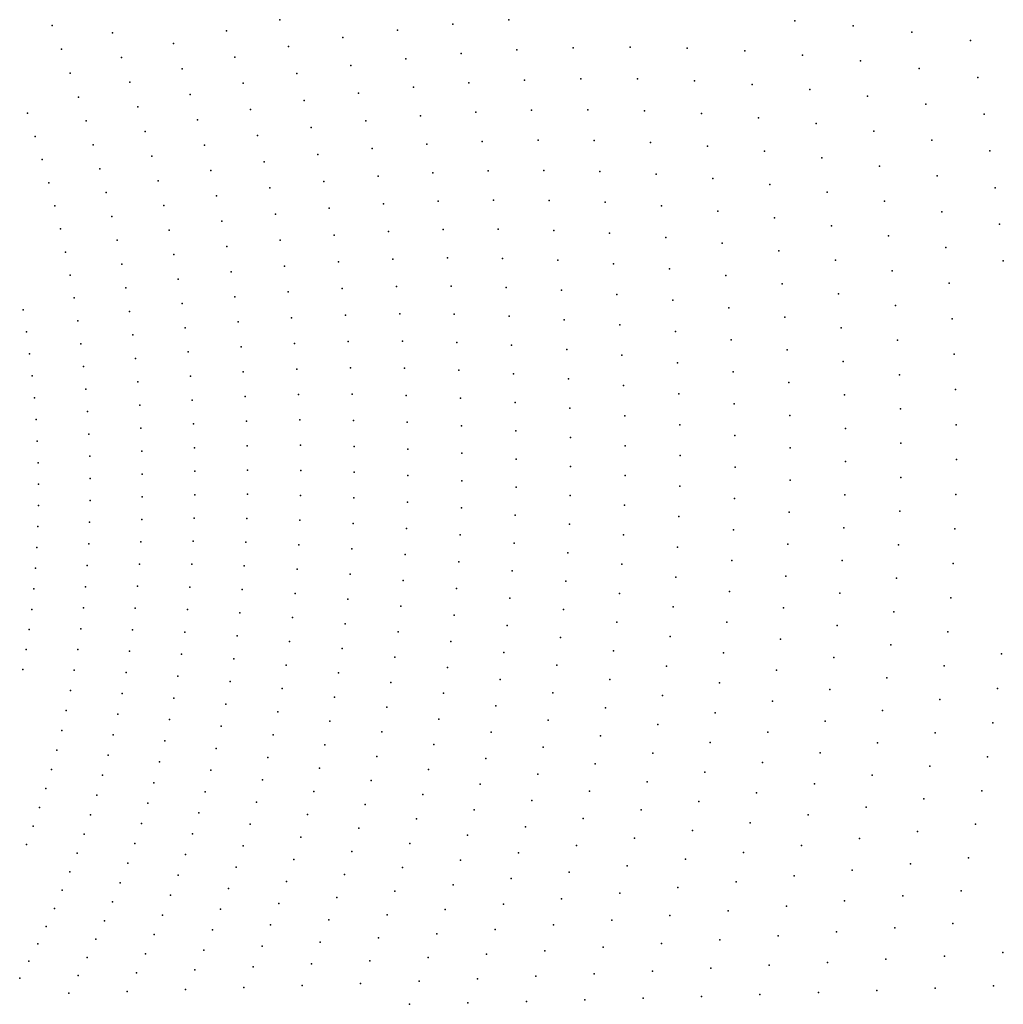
# Model space of a CAD drawing. Header units: metres. Extents: x -51 to 51, y -51 to 51.
# Tile 37 of 46: x 6.34 to 12.69, y 0.02 to 6.37. Entities that reach past the tile are written whole.
import ezdxf

# ---------------------------------------------------------------- set-up
doc = ezdxf.new("R2010")
doc.units = ezdxf.units.M
for name, color, linetype in [('CLASS_2_GROUND', 7, 'CONTINUOUS'), ('CLASS_3_LOW_VEGETATION', 7, 'CONTINUOUS'), ('CLASS_4_MED_VEGETATION', 7, 'CONTINUOUS')]:
    doc.layers.add(name, color=color, linetype=linetype)

msp = doc.modelspace()

# ---------------------------------------------------------------- linework, layer by layer
at = {"layer": 'CLASS_2_GROUND'}
for p in [(6.45898, 3.237624, 62.25), (6.455678, 3.101364, 61.619999), (6.449638, 2.966137, 60.989998), (6.440893, 2.831996, 60.359997), (6.429641, 2.698601, 59.73), (6.415582, 2.566789, 59.099998), (6.748938, 2.576436, 62.239998), (6.398926, 2.436218, 58.469997), (6.732047, 2.441201, 61.609997), (6.37971, 2.306938, 57.84), (6.712676, 2.306859, 60.98), (6.357972, 2.178997, 57.209999), (6.690571, 2.174278, 60.349998), (6.665924, 2.043096, 59.719997), (6.638775, 1.913362, 59.09), (6.97154, 1.889278, 62.23), (6.609165, 1.785121, 58.459999), (6.941224, 1.756423, 61.599998), (6.577239, 1.65802, 57.829998), (6.908429, 1.625124, 60.969997), (6.542829, 1.532906, 57.199997), (6.873199, 1.495428, 60.34), (6.506088, 1.40942, 56.57), (6.835577, 1.367378, 59.709999), (6.467063, 1.287606, 55.939999), (6.795688, 1.240603, 59.079998), (6.425799, 1.167505, 55.309998), (7.124308, 1.183857, 62.219997), (6.753416, 1.115977, 58.449997), (6.382407, 1.048767, 54.68), (7.080882, 1.054708, 61.59), (6.708891, 0.993125, 57.82), (7.035142, 0.927355, 60.959999), (6.662164, 0.872088, 57.189999), (6.987191, 0.801412, 60.329998), (6.61328, 0.752902, 56.559998), (6.936968, 0.677776, 59.699997), (6.562329, 0.635208, 55.93), (6.509275, 0.519844, 55.299999), (6.884581, 0.556056, 59.07), (7.205895, 0.466809, 62.209999), (6.454216, 0.406445, 54.669998), (6.83008, 0.436289, 58.439999), (6.773516, 0.318511, 57.809998), (7.149815, 0.34222, 61.579998), (6.3972, 0.295043, 54.039997), (6.714952, 0.202348, 57.18), (7.091586, 0.220089, 60.949997), (6.338281, 0.185673, 53.41), (6.654409, 0.088658, 56.549999), (7.031289, 0.100011, 60.32)]:
    msp.add_point(p, dxfattribs=at)
at = {"layer": 'CLASS_3_LOW_VEGETATION'}
for p in [(8.017557, 6.374781, 92.43), (9.494904, 6.374083, 104.360001), (11.340858, 6.367182, 120.059998), (6.548133, 6.33788, 81.129997), (7.67215, 6.302632, 89.290001), (8.777016, 6.30689, 98.079994), (9.134071, 6.345679, 101.220001), (11.71688, 6.335389, 123.199997), (6.93784, 6.288949, 83.639999), (8.423187, 6.258911, 94.939995), (6.607698, 6.183917, 80.5), (7.331532, 6.220682, 86.150002), (8.073568, 6.200798, 91.799995), (9.547392, 6.180004, 103.729996), (9.910731, 6.193817, 106.869995), (10.277615, 6.196342, 110.009995), (10.646298, 6.189957, 113.149994), (11.017309, 6.173374, 116.290001), (6.995145, 6.129972, 83.009995), (7.727617, 6.133669, 88.659996), (8.829972, 6.122633, 97.449997), (9.187063, 6.156245, 100.589996), (11.390416, 6.146518, 119.43), (11.765385, 6.10932, 122.57), (7.386298, 6.056675, 85.519997), (8.475965, 6.079784, 94.309998), (6.66395, 6.029755, 79.869995), (8.126011, 6.026744, 91.169998), (9.596789, 5.984793, 103.099998), (9.959786, 5.993332, 106.239998), (10.325416, 5.991799, 109.379997), (10.693444, 5.980114, 112.519997), (7.049443, 5.970427, 82.379997), (7.77995, 5.964159, 88.029999), (8.879229, 5.938386, 96.82), (9.236284, 5.966831, 99.959999), (11.064371, 5.95685, 115.659996), (11.436503, 5.924592, 118.799995), (6.716901, 5.875459, 79.239998), (7.437637, 5.892596, 84.889999), (8.174898, 5.852689, 90.540001), (8.525478, 5.90014, 93.68), (11.810338, 5.881968, 121.939995), (7.100009, 5.811239, 81.75), (7.828424, 5.795118, 87.400002), (9.641626, 5.790861, 102.470001), (10.004914, 5.792964, 105.610001), (10.36997, 5.786136, 108.75), (6.3896, 5.771059, 76.099998), (7.485562, 5.728511, 84.259995), (8.924801, 5.754224, 96.189995), (9.282102, 5.776946, 99.329994), (10.737268, 5.769124, 111.889999), (11.106579, 5.741858, 115.029999), (6.766562, 5.721098, 78.610001), (8.220244, 5.678702, 89.909996), (8.571008, 5.721088, 93.049995), (11.477667, 5.704268, 118.169998), (6.438206, 5.621453, 75.470001), (7.14723, 5.652049, 81.119995), (7.873428, 5.626141, 86.769997), (9.683357, 5.595931, 101.839996), (11.850986, 5.654847, 121.309998), (12.224915, 5.596385, 124.449997), (6.813285, 5.566324, 77.979996), (7.530427, 5.564032, 83.629997), (8.612943, 5.542183, 92.419998), (8.966707, 5.570217, 95.559998), (9.323815, 5.58779, 98.699997), (10.045449, 5.594011, 104.979996), (10.409859, 5.581953, 108.119995), (10.777034, 5.558366, 111.259995), (6.483601, 5.471853, 74.839996), (7.19112, 5.492923, 80.489998), (8.262403, 5.504351, 89.279999), (11.145379, 5.52577, 114.399994), (11.515343, 5.482829, 117.540001), (6.856396, 5.41203, 77.349998), (7.914979, 5.457298, 86.139999), (11.886687, 5.429486, 120.68), (7.571558, 5.400141, 83), (8.6513, 5.363493, 91.790001), (9.005293, 5.385884, 94.93), (9.361808, 5.398871, 98.07), (9.720943, 5.401843, 101.209999), (10.082801, 5.394104, 104.349998), (10.446489, 5.37679, 107.489998), (10.812107, 5.349236, 110.629997), (12.259174, 5.365686, 123.82), (6.525801, 5.322328, 74.209999), (7.231694, 5.333929, 79.860001), (7.953094, 5.288658, 85.509995), (8.30071, 5.330708, 88.650002), (11.179419, 5.311379, 113.769997), (6.89626, 5.25787, 76.720001), (7.609322, 5.236449, 82.369995), (11.548831, 5.26175, 116.909996), (6.565135, 5.172538, 73.580002), (7.269287, 5.174689, 79.229996), (8.335528, 5.157342, 88.019997), (8.6861, 5.185087, 91.159996), (9.03991, 5.202396, 94.299995), (9.3961, 5.210264, 97.439995), (9.755075, 5.207485, 100.579994), (10.115649, 5.195771, 103.720001), (10.479177, 5.171986, 106.860001), (11.918814, 5.203067, 120.049995), (6.932893, 5.103908, 76.089996), (7.988104, 5.1198, 84.879997), (10.843843, 5.139173, 110), (11.210041, 5.096036, 113.139999), (12.28978, 5.133916, 123.189995), (6.600982, 5.023351, 72.949997), (7.643738, 5.073022, 81.739998), (11.577538, 5.04252, 116.279999), (7.303274, 5.016154, 78.599998), (8.36688, 4.984321, 87.389999), (8.717668, 5.006505, 90.529999), (9.07092, 5.019274, 93.669998), (9.426713, 5.022036, 96.809998), (9.785125, 5.014118, 99.949997), (10.145308, 4.99662, 103.089996), (10.507339, 4.9689, 106.229996), (11.946095, 4.978573, 119.419998), (6.966314, 4.950211, 75.459999), (7.674825, 4.909928, 81.110001), (8.019393, 4.951764, 84.25), (10.870981, 4.930896, 109.369995), (12.316071, 4.902647, 122.559998), (6.633684, 4.87443, 72.32), (7.334001, 4.857949, 77.970001), (9.098344, 4.836587, 93.040001), (9.453964, 4.833682, 96.18), (11.236597, 4.881179, 112.509995), (6.996834, 4.796415, 74.830002), (8.047306, 4.784132, 83.619995), (8.394786, 4.81171, 86.759995), (8.745404, 4.828874, 89.900002), (9.811446, 4.821219, 99.32), (10.171144, 4.797954, 102.459999), (11.602748, 4.822395, 115.649994), (6.663259, 4.725839, 71.689995), (7.702894, 4.74676, 80.479996), (10.532235, 4.765042, 105.599998), (10.89478, 4.721828, 108.739998), (11.969796, 4.753171, 118.790001), (7.023881, 4.643436, 74.199997), (7.361486, 4.700136, 77.339996), (8.769647, 4.651733, 89.269997), (9.122205, 4.654404, 92.409996), (9.477277, 4.646424, 95.549995), (11.258541, 4.668257, 111.879997), (12.337504, 4.673464, 121.93), (7.727378, 4.584524, 79.849998), (8.071865, 4.616969, 82.989998), (8.419553, 4.639064, 86.129997), (9.834064, 4.62886, 98.689995), (10.1929, 4.600467, 101.829994), (11.62328, 4.60428, 115.019997), (6.689728, 4.577641, 71.059998), (7.385756, 4.542781, 76.709999), (10.552704, 4.563054, 104.970001), (11.989309, 4.528392, 118.159996), (6.359804, 4.502017, 67.919998), (7.047777, 4.490912, 73.57), (8.440626, 4.467475, 85.5), (8.790423, 4.47515, 88.639999), (9.142801, 4.472235, 91.779999), (9.496982, 4.459755, 94.919998), (10.914635, 4.513367, 108.110001), (11.277065, 4.454597, 111.25), (6.713382, 4.429487, 70.43), (7.748601, 4.422813, 79.220001), (8.093094, 4.450339, 82.360001), (9.853005, 4.437109, 98.059998), (10.210907, 4.403612, 101.199997), (12.355273, 4.443435, 121.299995), (6.382524, 4.358995, 67.290001), (7.068545, 4.338906, 72.939995), (7.407098, 4.385494, 76.080002), (10.56991, 4.360432, 104.339996), (11.640312, 4.385414, 114.389999), (6.733696, 4.282258, 69.799995), (7.766587, 4.261692, 78.589996), (8.11128, 4.283814, 81.729996), (8.458327, 4.296496, 84.869995), (8.807757, 4.299189, 88.009995), (9.159602, 4.291261, 91.150002), (9.513105, 4.273743, 94.290001), (10.930048, 4.306919, 107.479996), (12.004137, 4.305777, 117.529999), (6.402247, 4.216491, 66.659996), (7.424994, 4.229243, 75.449997), (9.868554, 4.245432, 97.43), (10.225193, 4.207456, 100.57), (11.291084, 4.243026, 110.619995), (12.368298, 4.215652, 120.669998), (6.750974, 4.135607, 69.169998), (7.086211, 4.187479, 72.309998), (10.5833, 4.158535, 103.709999), (11.653287, 4.16729, 113.759995), (6.419247, 4.074172, 66.029999), (7.439745, 4.073637, 74.82), (7.781361, 4.101224, 77.959999), (8.125916, 4.118445, 81.099998), (8.472682, 4.126192, 84.239998), (8.821928, 4.123379, 87.379997), (9.172919, 4.110993, 90.519997), (9.525676, 4.088456, 93.659996), (10.942126, 4.099892, 106.849998), (12.015387, 4.082475, 116.899994), (7.101045, 4.036259, 71.68), (9.880209, 4.055104, 96.799995), (10.235787, 4.012071, 99.939995), (11.301689, 4.03086, 109.989998), (6.76524, 3.989593, 68.540001), (8.1373, 3.953801, 80.470001), (8.483716, 3.956625, 83.610001), (8.832448, 3.948859, 86.75), (10.592421, 3.958725, 103.079994), (11.661749, 3.951404, 113.129997), (12.377661, 3.987173, 120.040001), (6.433043, 3.932883, 65.400002), (7.112573, 3.886173, 71.049995), (7.451381, 3.918737, 74.189995), (7.793192, 3.940996, 77.330002), (9.18278, 3.931497, 89.889999), (9.53496, 3.903377, 93.029999), (10.949872, 3.895025, 106.220001), (6.77652, 3.844276, 67.909996), (9.888272, 3.86559, 96.169998), (10.242719, 3.817524, 99.309998), (11.308367, 3.81955, 109.360001), (12.022065, 3.861491, 116.269997), (6.443918, 3.792288, 64.769997), (7.459926, 3.764605, 73.559998), (7.801618, 3.782019, 76.699997), (8.145463, 3.789946, 79.839996), (8.491693, 3.787343, 82.979996), (8.839612, 3.775159, 86.119995), (9.189217, 3.752836, 89.259995), (10.598292, 3.758489, 102.449997), (12.382853, 3.759582, 119.409996), (6.785068, 3.699302, 67.279999), (7.121077, 3.736847, 70.419998), (9.540502, 3.719738, 92.400002), (10.954291, 3.689716, 105.589996), (11.666722, 3.734985, 112.5), (6.451901, 3.652448, 64.139999), (8.150433, 3.62694, 79.209999), (9.892772, 3.676956, 95.540001), (12.025172, 3.639965, 115.639999), (7.126588, 3.588341, 69.790001), (7.465632, 3.610844, 72.93), (7.806917, 3.623879, 76.07), (8.496168, 3.619442, 82.349998), (8.843448, 3.602339, 85.489998), (9.192476, 3.574516, 88.629997), (10.24624, 3.623258, 98.68), (11.310707, 3.610547, 108.729996), (6.457019, 3.513418, 63.509998), (6.790453, 3.555555, 66.650002), (9.542579, 3.53702, 91.769997), (10.600223, 3.559832, 101.82), (11.667299, 3.520952, 111.869995), (12.383474, 3.534467, 118.779999), (7.129135, 3.440712, 69.159996), (7.468079, 3.458425, 72.299995), (7.809121, 3.466637, 75.439995), (8.152452, 3.464347, 78.580002), (8.497415, 3.452467, 81.720001), (9.893741, 3.489268, 94.909996), (10.954917, 3.485372, 104.959999), (6.459508, 3.374862, 62.879997), (6.792939, 3.412681, 66.019997), (8.843988, 3.430462, 84.860001), (9.192144, 3.397719, 88), (10.245931, 3.430589, 98.049995), (11.309651, 3.401161, 108.099998), (12.024244, 3.419438, 115.009995), (7.467527, 3.306951, 71.669998), (7.808262, 3.310351, 74.809998), (9.541228, 3.355289, 91.139999), (10.598487, 3.362178, 101.189995), (11.664402, 3.306527, 111.239998), (12.380451, 3.308879, 118.149994), (6.792557, 3.270734, 65.389999), (7.128949, 3.293584, 68.529999), (8.151119, 3.303221, 77.949997), (8.495466, 3.286478, 81.089996), (8.841466, 3.259052, 84.229996), (9.891415, 3.301987, 94.279999), (10.951384, 3.283398, 104.329994), (9.188483, 3.221949, 87.369995), (10.242056, 3.23896, 97.419998), (11.304379, 3.194223, 107.470001), (12.018927, 3.20145, 114.379997), (6.789338, 3.129771, 64.760002), (7.125653, 3.147883, 67.900002), (7.464011, 3.156478, 71.040001), (7.804564, 3.154602, 74.18), (8.146692, 3.143125, 77.32), (8.490355, 3.121537, 80.459999), (9.536481, 3.174609, 90.509995), (9.885412, 3.116387, 93.650002), (10.593119, 3.165593, 100.559998), (8.835505, 3.089247, 83.599998), (10.944551, 3.081189, 103.699997), (11.657608, 3.093206, 110.610001), (12.372982, 3.085912, 117.519997), (6.783499, 2.989434, 64.129997), (7.119491, 3.003229, 67.269997), (7.457563, 3.007065, 70.409996), (7.797668, 3.000403, 73.549995), (9.181527, 3.047268, 86.739998), (9.528556, 2.994458, 89.879997), (10.234653, 3.048435, 96.790001), (8.139203, 2.984117, 76.689995), (8.482297, 2.957183, 79.830002), (9.875981, 2.931926, 93.019997), (10.584334, 2.969496, 99.93), (11.295729, 2.98704, 106.839996), (12.01006, 2.983136, 113.75), (8.826352, 2.920568, 82.970001), (9.171312, 2.873735, 86.110001), (10.933678, 2.881483, 103.07), (11.646601, 2.882481, 109.979996), (12.361883, 2.862619, 116.889999), (6.7747, 2.850604, 63.5), (7.110495, 2.859679, 66.639999), (7.448392, 2.858311, 69.779999), (7.787808, 2.847332, 72.919998), (8.128686, 2.826254, 76.059998), (9.517112, 2.816064, 89.25), (10.223754, 2.859078, 96.159996), (8.470957, 2.794512, 79.199997), (8.814042, 2.753075, 82.339996), (9.863162, 2.748666, 92.389999), (10.571798, 2.775246, 99.299995), (11.283321, 2.781061, 106.209999), (11.996929, 2.7675, 113.119995), (6.763168, 2.71292, 62.869999), (7.098702, 2.717285, 66.010002), (7.436177, 2.711183, 69.150002), (7.775025, 2.695446, 72.290001), (9.15804, 2.700852, 85.479996), (10.919531, 2.681676, 102.439995), (11.632151, 2.671576, 109.349998), (8.115342, 2.669097, 75.43), (8.456562, 2.633062, 78.57), (9.50238, 2.638906, 88.619995), (10.209562, 2.67033, 95.529999), (12.34679, 2.640581, 116.259995), (7.084305, 2.575669, 65.379997), (7.421136, 2.565277, 68.519997), (7.759353, 2.544799, 71.659996), (8.798613, 2.586826, 81.709999), (9.846989, 2.56667, 91.759995), (10.555739, 2.582259, 98.669998), (11.266884, 2.577731, 105.579994), (11.980273, 2.551681, 112.489998), (8.098873, 2.513694, 74.799995), (9.141409, 2.529797, 84.849998), (10.191778, 2.4835, 94.900002), (10.901621, 2.483836, 101.809998), (7.067019, 2.435748, 64.75), (7.403309, 2.420648, 67.889999), (8.439151, 2.47289, 77.939995), (8.78025, 2.421341, 81.080002), (9.4844, 2.463042, 87.989998), (11.613616, 2.463399, 108.720001), (12.327447, 2.421375, 115.629997), (7.740977, 2.394973, 71.029999), (8.079491, 2.359603, 74.169998), (9.121632, 2.360068, 84.220001), (9.827648, 2.385398, 91.129997), (10.536198, 2.390601, 98.040001), (11.247108, 2.374361, 104.949997), (7.047049, 2.297141, 64.119995), (8.418761, 2.314051, 77.309998), (10.170615, 2.298025, 94.269997), (11.959767, 2.337216, 111.860001), (7.382734, 2.277349, 67.260002), (7.719635, 2.246966, 70.400002), (8.758686, 2.257751, 80.449997), (9.463209, 2.288531, 87.360001), (10.880301, 2.286694, 101.18), (11.591663, 2.25518, 108.089996), (12.673427, 2.280658, 118.769997), (8.057233, 2.206878, 73.540001), (9.098749, 2.191723, 83.589996), (9.804875, 2.206111, 90.5), (10.513212, 2.200331, 97.409996), (11.22343, 2.173765, 104.32), (12.304509, 2.202058, 115), (7.024432, 2.159899, 63.489998), (7.359581, 2.134979, 66.629997), (7.69552, 2.100358, 69.769997), (8.395565, 2.156088, 76.68), (9.438978, 2.114856, 86.729996), (10.146114, 2.113967, 93.639999), (11.935193, 2.125627, 111.229996), (8.032143, 2.055572, 72.909996), (8.734123, 2.095573, 79.82), (10.855324, 2.091644, 100.549995), (11.566009, 2.048406, 107.459999), (12.6479, 2.056514, 118.139999), (6.99921, 2.02407, 62.859997), (7.333622, 1.994491, 66), (8.369331, 2.000081, 76.049995), (9.072803, 2.024817, 82.959999), (9.778871, 2.028266, 89.869995), (10.486948, 2.010873, 96.779999), (11.196446, 1.973264, 103.689995), (12.277457, 1.985705, 114.369995), (7.668677, 1.955199, 69.139999), (8.7066, 1.934862, 79.189995), (9.411481, 1.943228, 86.099998), (10.118319, 1.931385, 93.009995), (11.90714, 1.914066, 110.599998), (7.305037, 1.855483, 65.369995), (8.004375, 1.905248, 72.279999), (8.340242, 1.845568, 75.419998), (9.043946, 1.858853, 82.330002), (9.749676, 1.851922, 89.239998), (10.826881, 1.898082, 99.919998), (11.53647, 1.84455, 106.829994), (7.639144, 1.81154, 68.510002), (10.457191, 1.823568, 96.150002), (12.618434, 1.833883, 117.509995), (7.273868, 1.718002, 64.739998), (7.973733, 1.756936, 71.650002), (8.67616, 1.775671, 78.559998), (9.380898, 1.773124, 85.470001), (10.087376, 1.749721, 92.379997), (11.16591, 1.774294, 103.059998), (12.246843, 1.769383, 113.739998), (7.607069, 1.668965, 67.879997), (8.308342, 1.692601, 74.790001), (9.011987, 1.694992, 81.699997), (9.717333, 1.677134, 88.610001), (10.795017, 1.70607, 99.290001), (11.875153, 1.705508, 109.970001), (7.940383, 1.610195, 71.019997), (8.642943, 1.617526, 77.93), (9.347274, 1.6046, 84.839996), (10.424117, 1.637833, 95.519997), (11.503566, 1.640855, 106.199997), (12.584879, 1.614369, 116.879997), (7.240159, 1.582097, 64.110001), (7.572282, 1.528452, 67.25), (8.273673, 1.541231, 74.159996), (8.977092, 1.532733, 81.07), (10.053103, 1.570266, 91.75), (11.131671, 1.578276, 102.43), (12.212443, 1.55466, 113.110001), (7.904371, 1.465074, 70.389999), (9.681977, 1.503369, 87.979996), (10.759773, 1.515666, 98.659996), (11.839723, 1.497115, 109.339996), (7.204042, 1.447374, 63.48), (8.60679, 1.461534, 77.299995), (9.310652, 1.437709, 84.209999), (10.387772, 1.453728, 94.889999), (11.466913, 1.440197, 105.57), (7.534939, 1.389584, 66.619995), (8.236366, 1.391004, 73.529999), (8.939307, 1.372128, 80.439995), (10.015668, 1.39246, 91.119995), (11.094186, 1.382551, 101.799995), (12.174137, 1.34309, 112.479996), (12.547698, 1.394963, 116.25), (7.165378, 1.31476, 62.849998), (7.865742, 1.321621, 69.760002), (8.567851, 1.307217, 76.669998), (9.271157, 1.271939, 83.580002), (9.643463, 1.331864, 87.349998), (10.721278, 1.326277, 98.029999), (11.800657, 1.290404, 108.709999), (7.495084, 1.252405, 65.989998), (8.196287, 1.242976, 72.900002), (8.898677, 1.213228, 79.809998), (9.975113, 1.216358, 90.489998), (10.348201, 1.271308, 94.259995), (11.426936, 1.239833, 104.939995), (7.824613, 1.179406, 69.129997), (8.526175, 1.154624, 76.040001), (9.601935, 1.16208, 86.720001), (11.053211, 1.189215, 101.169998), (12.506569, 1.178799, 115.619995), (7.452765, 1.11696, 65.360001), (8.153576, 1.096691, 72.269997), (9.228668, 1.108475, 82.949997), (10.305517, 1.090002, 93.629997), (10.679404, 1.139272, 97.400002), (11.757873, 1.086874, 108.079994), (12.132327, 1.131758, 111.849998), (7.78088, 1.03943, 68.5), (8.855312, 1.055543, 79.18), (9.931486, 1.042013, 89.860001), (11.38348, 1.041229, 104.309998), (7.408087, 0.982842, 64.729996), (8.481809, 1.003802, 75.409996), (9.557443, 0.994069, 86.089996), (10.63429, 0.954049, 96.769997), (11.008888, 0.997649, 100.540001), (12.461857, 0.962883, 114.989998), (7.734669, 0.90126, 67.869995), (8.108281, 0.952195, 71.639999), (8.809124, 0.900205, 78.549995), (9.183322, 0.9468, 82.32), (10.259623, 0.911125, 93), (12.086757, 0.923696, 111.220001), (7.360972, 0.850999, 64.099998), (8.43485, 0.854285, 74.779999), (9.510034, 0.827884, 85.459999), (9.884887, 0.868877, 89.229996), (11.33649, 0.845828, 103.68), (11.711708, 0.883709, 107.449997), (7.686029, 0.764938, 67.239998), (8.06045, 0.809532, 71.010002), (9.135166, 0.786964, 81.689995), (10.585985, 0.770666, 96.139999), (10.961267, 0.807909, 99.909996), (7.311535, 0.72102, 63.469997), (8.385236, 0.707151, 74.150002), (8.760232, 0.746719, 77.919998), (10.210646, 0.7341, 92.369995), (12.037725, 0.716008, 110.589996), (12.413436, 0.748812, 114.360001), (8.010174, 0.668258, 70.379997), (9.459796, 0.662997, 84.830002), (9.835248, 0.69821, 88.599998), (11.286245, 0.650917, 103.049995), (11.661968, 0.683836, 106.82), (7.259826, 0.592943, 62.84), (7.635011, 0.630507, 66.610001), (8.708689, 0.595132, 77.290001), (9.084249, 0.629015, 81.059998), (10.534537, 0.589177, 95.509995), (10.910433, 0.619387, 99.279999), (7.95741, 0.529397, 69.75), (8.333076, 0.561926, 73.519997), (9.782683, 0.529458, 87.970001), (10.158633, 0.558979, 91.739998), (11.985145, 0.510238, 109.959999), (12.361291, 0.538158, 113.729996), (7.581693, 0.497545, 65.979996), (8.654542, 0.445489, 76.659996), (9.03065, 0.472449, 80.43), (9.406689, 0.500615, 84.199997), (11.232614, 0.459312, 102.419998), (11.608896, 0.484459, 106.189995), (7.902258, 0.392499, 69.119995), (8.278421, 0.418655, 72.889999), (10.103637, 0.385814, 91.110001), (10.480023, 0.408996, 94.879997), (10.85635, 0.433472, 98.650002), (7.526057, 0.367021, 65.349998), (8.974354, 0.318418, 79.799995), (9.350814, 0.340205, 83.57), (9.727242, 0.36267, 87.339996), (12.305631, 0.327958, 113.099998), (12.682166, 0.350194, 116.869995), (7.844772, 0.257604, 68.489998), (8.221322, 0.27738, 72.260002), (8.597861, 0.297309, 76.029999), (11.17578, 0.268322, 101.790001), (11.552435, 0.287068, 105.559998), (11.929028, 0.307901, 109.329994), (7.468193, 0.238507, 64.720001), (9.668976, 0.197896, 86.709999), (10.04572, 0.214042, 90.479996), (10.42243, 0.231457, 94.25), (10.799117, 0.24955, 98.019997), (8.161839, 0.137644, 71.629997), (8.538653, 0.151689, 75.400002), (8.915447, 0.166413, 79.169998), (9.292222, 0.181815, 82.939995), (12.623272, 0.135612, 116.239998), (7.408153, 0.112043, 64.089996), (7.785001, 0.124753, 67.860001), (10.738787, 0.067675, 97.389999), (11.115712, 0.080059, 101.159996), (11.492622, 0.093121, 104.93), (11.869526, 0.106138, 108.699997), (12.2464, 0.121283, 112.470001), (8.853985, 0.016477, 78.540001), (9.230965, 0.02549, 82.309998), (9.607939, 0.034596, 86.080002), (9.9849, 0.044943, 89.849998), (10.361849, 0.055969, 93.619995)]:
    msp.add_point(p, dxfattribs=at)
at = {"layer": 'CLASS_4_MED_VEGETATION'}
for p in [(12.094689, 6.293209, 126.339996), (12.47405, 6.240579, 129.479996), (12.14272, 6.060232, 125.709999), (12.520699, 6.002112, 128.849991), (12.185638, 5.828919, 125.079994), (12.562165, 5.765388, 128.220001), (12.599907, 5.527427, 127.589996), (12.633212, 5.289839, 126.959999), (12.661487, 5.054253, 126.329994), (12.686018, 4.817661, 125.699997)]:
    msp.add_point(p, dxfattribs=at)

doc.saveas('drawing.dxf')
